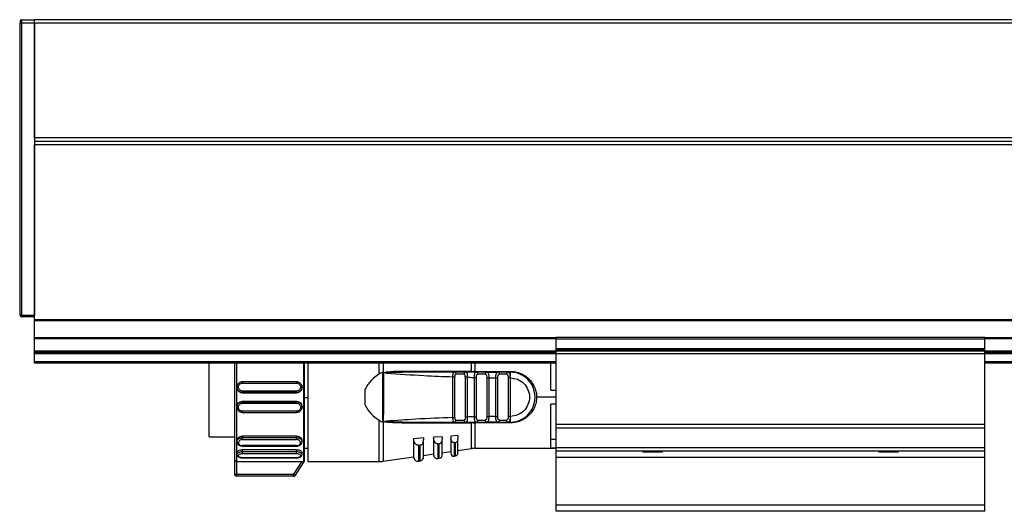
# Model space of a CAD drawing. Header units: millimetres. Extents: x -781 to 2609, y 413 to 796.
# Tile 4 of 17: x -284 to -146, y 570 to 639. Entities that reach past the tile are written whole.
import ezdxf

# ---------------------------------------------------------------- set-up
doc = ezdxf.new("R2010")
doc.units = ezdxf.units.MM

# ---------------------------------------------------------------- blocks, each defined once
blk = doc.blocks.new('Drawing View2')
at = {"color": 7, "linetype": 'Continuous', "lineweight": 25}
for p, q in [((-39.44, 54.06), (-39.44, 53.76)), ((-39.44, 12.96), (-39.44, 53.76)), ((-39.24, 53.76), (-39.44, 53.76)), ((-39.24, 54.26), (-39.24, 53.76)), ((-39.24, 54.26), (-37.44, 54.26)), ((-39.24, 53.76), (-39.24, 12.96)), ((-37.44, 53.76), (-39.24, 53.76)), ((-37.44, 53.76), (-37.44, 54.26)), ((858.56, 54.26), (-37.44, 54.26)), ((-37.44, 53.76), (-37.44, 54.26)), ((-37.44, 53.76), (-37.44, 12.96)), ((858.56, 53.76), (-37.44, 53.76)), ((-37.44, 37.76), (-37.44, 53.76)), ((858.56, 37.76), (-37.44, 37.76)), ((858.56, 37.26), (-37.44, 37.26)), ((858.56, 36.76), (-37.44, 36.76)), ((-37.44, 12.34), (-37.44, 36.76)), ((-39.44, 22.64), (-39.49, 22.64)), ((-39.49, 22.64), (-39.49, 22.2)), ((-39.49, 22.2), (-39.49, 18.14)), ((-39.49, 18.14), (-39.44, 18.14)), ((-39.44, 12.96), (-39.24, 12.96)), ((-39.24, 12.96), (-39.24, 12.82)), ((-39.24, 12.96), (-37.44, 12.96)), ((-39.24, 12.82), (-39.24, 12.76)), ((-37.44, 12.76), (-39.24, 12.76)), ((858.56, 12.34), (-37.44, 12.34)), ((-37.44, 12.2), (-37.44, 12.34)), ((858.56, 12.2), (-37.44, 12.2)), ((-37.44, 9.82), (-37.44, 12.2)), ((-37.44, 9.68), (-37.44, 9.82)), ((35.56, 9.82), (-37.44, 9.82)), ((-37.44, 7.96), (-37.44, 9.68)), ((35.56, 9.68), (-37.44, 9.68)), ((95.56, 9.83), (35.56, 9.83)), ((35.56, 9.63), (35.56, 9.83)), ((95.56, 9.63), (95.56, 9.83)), ((725.56, 9.82), (95.56, 9.82)), ((725.56, 9.68), (95.56, 9.68)), ((95.56, 9.63), (35.56, 9.63)), ((35.56, 8.27), (35.56, 9.63)), ((95.56, 8.27), (35.56, 8.27)), ((35.56, 8.13), (35.56, 8.27)), ((95.56, 8.27), (95.56, 9.63)), ((95.56, 8.13), (95.56, 8.27)), ((-37.44, 7.76), (-37.44, 7.96)), ((35.56, 7.96), (-37.44, 7.96)), ((-37.44, 7.56), (-37.44, 7.76)), ((35.56, 7.76), (-37.44, 7.76)), ((-37.44, 6.46), (-37.44, 7.56)), ((35.56, 7.56), (-37.44, 7.56)), ((95.56, 8.13), (35.56, 8.13)), ((35.56, 7.95), (35.56, 8.13)), ((95.56, 7.95), (35.56, 7.95)), ((35.56, 7.55), (35.56, 7.95)), ((95.56, 7.55), (35.56, 7.55)), ((35.56, -2.3), (35.56, 7.55)), ((95.56, 7.95), (95.56, 8.13)), ((725.56, 7.96), (95.56, 7.96)), ((95.56, 7.55), (95.56, 7.95)), ((725.56, 7.76), (95.56, 7.76)), ((725.56, 7.56), (95.56, 7.56)), ((95.56, -2.3), (95.56, 7.55)), ((-37.44, 6.26), (-37.44, 6.46)), ((35.56, 6.46), (-37.44, 6.46)), ((35.56, 6.26), (-37.44, 6.26)), ((-12.97, -4.04), (-12.97, 6.26)), ((-9.44, 6.26), (-9.44, -7.26)), ((0.28, -7.56), (0.28, 6.26)), ((0.38, -7.44), (0.38, 6.26)), ((0.83, 6.26), (0.83, 1.42)), ((10.81, 4.75), (10.81, 6.26)), ((11.38, 6.26), (11.38, 5)), ((23.74, 5.11), (23.74, 6.26)), ((24.17, 6.26), (24.17, 5.11)), ((34.83, 2.51), (34.83, 6.26)), ((725.56, 6.46), (95.56, 6.46)), ((725.56, 6.26), (95.56, 6.26)), ((11.33, 5), (10.81, 4.75)), ((11.32, -1.98), (11.33, 5)), ((11.38, 5), (11.4, 5)), ((11.61, 4.92), (11.4, 5)), ((13.42, 5.01), (14.1, 5.01)), ((23.74, 5.11), (14.07, 5.13)), ((14.1, 5.01), (14.09, 5.02)), ((21.13, -1.33), (21.13, 4.36)), ((21.32, 5.01), (21.41, 4.99)), ((22.9, 5.01), (21.32, 5.01)), ((21.41, -1.33), (21.41, 4.36)), ((22.68, 4.71), (21.55, 4.71)), ((22.9, 5.01), (22.82, 4.99)), ((22.85, 4.29), (22.85, -1.27)), ((22.9, 5.01), (22.98, 4.98)), ((23.14, 4.29), (23.14, -1.27)), ((24.13, -1.24), (24.13, 4.27)), ((24.17, 5.11), (29.13, 5.11)), ((24.17, 5.01), (24.17, 5.11)), ((24.47, 4.99), (24.36, 5)), ((24.4, 5.01), (24.48, 4.99)), ((25.84, 5.01), (24.4, 5.01)), ((24.41, -1.24), (24.41, 4.27)), ((25.64, 4.71), (24.61, 4.71)), ((25.84, 5.01), (25.92, 4.98)), ((25.84, 5.01), (27.45, 5.01)), ((26.14, 4.23), (25.85, 4.23)), ((25.85, 4.23), (25.85, -1.21)), ((25.89, 5), (25.86, 5)), ((26.14, 4.23), (27.13, 4.22)), ((26.14, 4.23), (26.14, -1.21)), ((27.13, -1.2), (27.13, 4.22)), ((27.41, -1.2), (27.41, 4.22)), ((27.45, 5.01), (27.52, 4.99)), ((28.81, 5.01), (27.45, 5.01)), ((28.62, 4.71), (27.64, 4.71)), ((28.91, 4.99), (28.81, 5.01)), ((28.81, 5.01), (29.13, 5.01)), ((28.85, 4.21), (28.85, -1.19)), ((29.13, 4.42), (29.14, 4.38)), ((29.14, 4.38), (29.14, 4.21)), ((29.14, 4.21), (29.14, -1.19)), ((-9.09, 2.9), (-9.07, 3.02)), ((-9.09, 2.9), (-9.09, 2.86)), ((-9.07, 3.02), (-9.05, 3.14)), ((-8.39, 3.63), (-8.34, 3.64)), ((-0.74, 3.64), (-8.34, 3.64)), ((-8.34, 3.49), (-0.74, 3.49)), ((-0.74, 3.64), (-0.68, 3.63)), ((-0.03, 3.14), (-0.01, 3.02)), ((0.01, 2.86), (0.01, 2.9)), ((-0.74, 2.37), (-8.34, 2.37)), ((-0.74, 2.16), (-8.34, 2.16)), ((-8.34, 2.16), (-8.34, 2.11)), ((-8.34, 2.11), (-0.74, 2.11)), ((-0.74, 2.11), (-0.74, 2.16)), ((0.83, 1.44), (0.38, 1.44)), ((0.83, 1.42), (0.83, -7.49)), ((8.83, 0.37), (8.83, 2.65)), ((35.56, 1.51), (32.83, 1.51)), ((34.83, 2.51), (35.56, 2.51)), ((-9.09, 0.17), (-9.09, 0.12)), ((-9.07, 0), (-9.09, 0.12)), ((-9.05, -0.11), (-9.07, 0)), ((-8.34, 0.91), (-8.34, 0.87)), ((-0.74, 0.91), (-8.34, 0.91)), ((-8.34, 0.87), (-0.74, 0.87)), ((-8.34, 0.65), (-0.74, 0.65)), ((-0.74, 0.87), (-0.74, 0.91)), ((0.01, 0.12), (0.01, 0.17)), ((35.56, 0.51), (34.83, 0.51)), ((34.83, -5.57), (34.83, 0.51)), ((-8.34, -0.62), (-8.39, -0.61)), ((-0.74, -0.46), (-8.34, -0.46)), ((-8.34, -0.62), (-0.74, -0.62)), ((-0.68, -0.61), (-0.74, -0.62)), ((23.14, -1.27), (22.85, -1.27)), ((25.85, -1.21), (26.14, -1.21)), ((27.13, -1.2), (26.14, -1.21)), ((29.14, -1.19), (29.13, -1.4)), ((10.81, -7.49), (10.81, -1.72)), ((11.61, -1.89), (11.38, -1.98)), ((11.38, -1.98), (11.38, -7.45)), ((11.62, -1.94), (11.85, -1.93)), ((14.07, -2.1), (23.74, -2.09)), ((21.32, -1.99), (21.41, -1.97)), ((21.32, -1.99), (22.9, -1.99)), ((21.55, -1.69), (22.68, -1.69)), ((22.94, -1.99), (23.77, -1.99)), ((23.74, -5.67), (23.74, -2.09)), ((29.13, -2.09), (24.17, -2.09)), ((24.17, -2.09), (24.17, -5.64)), ((24.36, -1.97), (24.48, -1.97)), ((24.4, -1.99), (24.48, -1.96)), ((24.4, -1.99), (25.84, -1.99)), ((24.61, -1.69), (25.64, -1.69)), ((27.45, -1.99), (25.84, -1.99)), ((27.4, -1.97), (27.53, -1.96)), ((27.45, -1.99), (27.52, -1.96)), ((27.45, -1.99), (28.81, -1.99)), ((27.64, -1.69), (28.62, -1.69)), ((29.13, -1.99), (28.81, -1.99)), ((95.56, -2.3), (35.56, -2.3)), ((35.56, -2.82), (35.56, -2.3)), ((95.56, -2.82), (95.56, -2.3)), ((-12.97, -4.04), (-9.44, -4.04)), ((-0.74, -3.94), (-8.34, -3.94)), ((-8.34, -3.94), (-8.34, -4.14)), ((-0.74, -4.14), (-0.74, -3.94)), ((19.63, -4.01), (18.43, -4.09)), ((18.43, -4.09), (18.43, -4.27)), ((19.63, -4.01), (19.63, -4.39)), ((21.83, -3.85), (20.83, -3.92)), ((20.83, -3.92), (20.83, -4.26)), ((21.83, -3.85), (21.83, -4.34)), ((95.56, -2.82), (35.56, -2.82)), ((35.56, -5.55), (35.56, -2.82)), ((95.56, -5.55), (95.56, -2.82)), ((-9.09, -4.52), (-9.09, -4.71)), ((-8.34, -4.14), (-0.74, -4.14)), ((-8.34, -4.42), (-0.74, -4.42)), ((-0.74, -5.26), (-8.34, -5.26)), ((-8.34, -5.32), (-0.74, -5.32)), ((0.01, -4.72), (0.01, -4.52)), ((17.03, -4.19), (15.63, -4.29)), ((15.63, -4.29), (15.63, -4.31)), ((15.63, -4.31), (15.63, -6.85)), ((16.32, -5.22), (16.23, -5.21)), ((16.32, -5.22), (16.32, -7.44)), ((16.52, -7.41), (16.52, -5.2)), ((17.03, -4.19), (17.03, -4.46)), ((17.03, -6.82), (17.03, -4.46)), ((18.43, -4.27), (18.43, -6.56)), ((19, -5.01), (18.93, -5.01)), ((19, -5.01), (19, -7.06)), ((19.2, -7.03), (19.2, -5)), ((19.63, -6.53), (19.63, -4.39)), ((20.83, -4.26), (20.83, -6.33)), ((21.29, -4.84), (21.23, -4.83)), ((21.29, -4.84), (21.29, -6.73)), ((21.49, -6.7), (21.49, -4.82)), ((21.83, -6.3), (21.83, -4.34)), ((35.56, -4.4), (34.83, -4.4)), ((-9.09, -6.25), (-9.09, -6.5)), ((-0.74, -5.83), (-8.34, -5.83)), ((-8.34, -5.83), (-8.34, -6.1)), ((-8.34, -6.1), (-0.74, -6.1)), ((-8.34, -6.36), (-0.74, -6.36)), ((-0.74, -6.1), (-0.74, -5.83)), ((0.01, -6.5), (0.01, -6.25)), ((0.38, -5.64), (0.83, -5.64)), ((11.38, -7.45), (15.63, -6.83)), ((17.03, -6.63), (18.43, -6.43)), ((19.63, -6.26), (20.83, -6.09)), ((21.29, -6.73), (21.49, -6.7)), ((21.83, -5.94), (23.74, -5.67)), ((24.17, -5.64), (35.56, -5.64)), ((34.83, -5.57), (35.56, -5.57)), ((95.56, -5.55), (35.56, -5.55)), ((35.56, -6.03), (35.56, -5.55)), ((95.56, -6.03), (35.56, -6.03)), ((35.56, -6.9), (35.56, -6.03)), ((47.63, -6.03), (47.76, -6.17)), ((49.48, -6.17), (47.76, -6.17)), ((50.36, -6.17), (49.48, -6.17)), ((50.36, -6.17), (50.49, -6.03)), ((80.63, -6.03), (80.76, -6.17)), ((83.36, -6.17), (80.76, -6.17)), ((83.36, -6.17), (83.49, -6.03)), ((95.56, -6.03), (95.56, -5.55)), ((95.56, -6.9), (95.56, -6.03)), ((-9.44, -7.26), (-9.44, -9.23)), ((-0.05, -7.53), (-9.14, -7.53)), ((-9.14, -7.53), (-9.14, -9.23)), ((-0.74, -6.95), (-8.34, -6.95)), ((-8.34, -6.98), (-0.74, -6.98)), ((-0.05, -7.53), (-1.16, -9.23)), ((-0.9, -9.39), (0.28, -7.56)), ((-0.89, -9.39), (0.38, -7.44)), ((0.83, -7.49), (10.81, -7.49)), ((16.32, -7.44), (16.52, -7.41)), ((19, -7.06), (19.2, -7.03)), ((95.56, -6.9), (35.56, -6.9)), ((35.56, -13.58), (35.56, -6.9)), ((95.56, -13.58), (95.56, -6.9)), ((-9.14, -9.23), (-1.16, -9.23)), ((-1.16, -9.53), (-9.14, -9.53)), ((-1.16, -9.53), (-1.16, -9.23)), ((95.56, -13.58), (35.56, -13.58)), ((35.56, -14.44), (35.56, -13.58)), ((95.56, -14.44), (95.56, -13.58)), ((95.56, -14.44), (35.56, -14.44))]:
    blk.add_line(p, q, dxfattribs=at)
at = {"color": 7, "linetype": 'Continuous', "lineweight": 25, "flags": 128}
for points in [[(-9.14, 6.26), (-9.14, 5.2), (-9.14, 3.4), (-9.14, 1.51), (-9.14, -0.37), (-9.14, -2.18), (-9.14, -3.82), (-9.14, -5.23), (-9.14, -6.35), (-9.14, -7.13), (-9.14, -7.53)], [(28.81, 5.01), (28.78, 5.01), (28.74, 4.99), (28.71, 4.96), (28.68, 4.93), (28.65, 4.88), (28.63, 4.83), (28.62, 4.77), (28.62, 4.71)], [(28.81, -1.99), (28.78, -1.98), (28.74, -1.96), (28.71, -1.94), (28.68, -1.9), (28.65, -1.85), (28.63, -1.8), (28.62, -1.75), (28.62, -1.69)], [(16.32, -5.22), (16.43, -5.21), (16.52, -5.2)], [(19, -5.01), (19.12, -5), (19.2, -5)], [(21.29, -4.84), (21.4, -4.83), (21.49, -4.82)], [(-9.44, -9.23), (-9.43, -9.23), (-9.41, -9.23), (-9.39, -9.23), (-9.35, -9.23), (-9.3, -9.23), (-9.25, -9.23), (-9.2, -9.23), (-9.14, -9.23)], [(-9.14, -9.23), (-9.14, -9.29), (-9.14, -9.35), (-9.14, -9.4), (-9.14, -9.44), (-9.14, -9.48), (-9.14, -9.51), (-9.14, -9.53), (-9.14, -9.53)]]:
    blk.add_lwpolyline(points, dxfattribs=at)
at = {"color": 7, "linetype": 'Continuous', "lineweight": 25}
for centre, radius, start, end in [((-39.24, 54.06), 0.2, 90, 179.9989), ((-39.24, 12.96), 0.2, 180, 270), ((24, 5.12), 0.261, 181.6208, 203.1902), ((25.9, 4.75), 0.266, 103.2147, 188.8578), ((29.13, 1.51), 3.5, 270, 90.0004), ((22.95, -1.72), 0.269, 172.5997, 259.8789), ((23.88, -2.07), 0.142, 142.5782, 185.7895), ((184.77, -2.07), 160.61, 179.9707, 180.0061), ((25.9, -1.73), 0.266, 171.1423, 256.7856), ((16.23, -6.85), 0.6, 180, 278.1899), ((16.43, -6.82), 0.6, 278.1899, 0), ((18.93, -6.56), 0.5, 180, 278.1899), ((19.13, -6.53), 0.5, 278.1899, 0), ((21.23, -6.33), 0.4, 180, 278.1899), ((21.43, -6.3), 0.4, 278.1899, 0), ((24.17, -8.64), 3, 90, 98.1899), ((10.81, -3.49), 4, 270, 278.1899), ((-9.14, -9.23), 0.3, 180, 270), ((-1.16, -9.23), 0.3, 270.0085, 327.0566), ((-0.9, -0.66), 8.73, 269.9608, 270.0593)]:
    blk.add_arc(centre, radius, start, end, dxfattribs=at)
for points, knots in [([(10.81, 4.75), (10.41, 4.47), (9.62, 3.9), (9.09, 3.07), (8.83, 2.65)], [0, 0, 0, 0, 0.5035589, 1, 1, 1, 1]), ([(11.38, 5), (11.37, 5.01), (11.36, 5.01), (11.34, 5.01), (11.33, 5)], [0, 0, 0, 0, 0.500612, 1, 1, 1, 1]), ([(11.4, 5), (11.4, 4.87), (11.4, 3.68), (11.4, 1.35), (11.39, -0.85), (11.38, -1.98)], [0, 0, 0, 0, 0.053586, 0.51491, 1, 1, 1, 1]), ([(11.61, 4.92), (11.61, 4.92), (11.61, 4.93), (11.61, 4.94), (11.61, 4.96), (11.62, 4.97), (11.68, 5.01), (11.84, 5.04), (12.64, 5.15), (13.41, 5.14), (14.07, 5.13)], [0, 0, 0, 0, 0.005863, 0.010853, 0.015526, 0.020816, 0.030349, 0.102024, 0.217101, 1, 1, 1, 1]), ([(11.84, 4.88), (11.84, 4.88), (11.8, 4.88), (11.72, 4.89), (11.65, 4.91), (11.61, 4.92)], [0, 0, 0, 0, 0.03383, 0.554622, 1, 1, 1, 1]), ([(11.84, 4.88), (11.79, 4.89), (11.72, 4.9), (11.66, 4.92), (11.64, 4.93), (11.64, 4.93), (11.63, 4.94), (11.63, 4.94), (11.63, 4.94), (11.63, 4.94), (11.64, 4.94), (11.66, 4.96), (12.03, 4.99), (12.61, 5), (13.19, 5.01), (13.42, 5.01)], [0, 0, 0, 0, 0.081955, 0.100504, 0.104545, 0.107904, 0.109312, 0.110576, 0.111187, 0.111805, 0.113148, 0.116521, 0.148873, 0.655869, 1, 1, 1, 1]), ([(11.84, 4.88), (13.58, 4.75), (16.67, 4.53), (19.76, 4.41), (21.13, 4.36)], [0, 0, 0, 0, 0.559905, 1, 1, 1, 1]), ([(14.09, 5.02), (14.09, 5.02), (14.09, 5.02), (14.09, 5.04), (14.08, 5.08), (14.08, 5.11), (14.07, 5.13)], [0, 0, 0, 0, 0.000098, 0.337965, 0.675801, 1, 1, 1, 1]), ([(21.32, 5.01), (19.97, 5.01), (17.57, 5.01), (15.16, 5.01), (14.1, 5.01)], [0, 0, 0, 0, 0.5600664, 1, 1, 1, 1]), ([(21.13, 4.36), (21.13, 4.4), (21.13, 4.5), (21.14, 4.66), (21.16, 4.8), (21.19, 4.91), (21.24, 4.99), (21.29, 5), (21.32, 5.01)], [0, 0, 0, 0, 0.133442, 0.262516, 0.491682, 0.616787, 0.744465, 1, 1, 1, 1]), ([(21.41, 4.99), (21.37, 5), (21.32, 5.01), (21.27, 5), (21.26, 4.99)], [0, 0, 0, 0, 0.792844, 1, 1, 1, 1]), ([(21.41, 4.99), (21.41, 4.99), (21.44, 4.98), (21.49, 4.93), (21.54, 4.83), (21.55, 4.75), (21.55, 4.71)], [0, 0, 0, 0, 0.01527, 0.343514, 0.671757, 1, 1, 1, 1]), ([(21.41, 4.36), (21.42, 4.41), (21.42, 4.48), (21.43, 4.57), (21.44, 4.62), (21.46, 4.66), (21.49, 4.69), (21.52, 4.71), (21.54, 4.71), (21.55, 4.71)], [0, 0, 0, 0, 0.293505, 0.420714, 0.540415, 0.65535, 0.771043, 0.883597, 1, 1, 1, 1]), ([(22.82, 4.99), (22.82, 4.99), (22.79, 4.98), (22.74, 4.93), (22.69, 4.83), (22.69, 4.75), (22.68, 4.71)], [0, 0, 0, 0, 0.015258, 0.343505, 0.671753, 1, 1, 1, 1]), ([(22.85, 4.29), (22.85, 4.35), (22.85, 4.46), (22.83, 4.58), (22.8, 4.65), (22.77, 4.68), (22.73, 4.71), (22.7, 4.71), (22.68, 4.71)], [0, 0, 0, 0, 0.294352, 0.539974, 0.655031, 0.766741, 0.880127, 1, 1, 1, 1]), ([(22.98, 4.99), (22.97, 4.99), (22.92, 5.01), (22.86, 5), (22.82, 4.99)], [0, 0, 0, 0, 0.199135, 1, 1, 1, 1]), ([(24.4, 5.01), (24.12, 5.01), (23.62, 5.01), (23.12, 5.01), (22.9, 5.01)], [0, 0, 0, 0, 0.560002, 1, 1, 1, 1]), ([(22.98, 4.98), (22.99, 4.98), (23.03, 4.97), (23.07, 4.9), (23.11, 4.79), (23.13, 4.63), (23.14, 4.45), (23.14, 4.34), (23.14, 4.29)], [0, 0, 0, 0, 0.120831, 0.271701, 0.419722, 0.688876, 0.841614, 1, 1, 1, 1]), ([(23.14, 4.29), (23.32, 4.29), (23.65, 4.28), (23.98, 4.27), (24.13, 4.27)], [0, 0, 0, 0, 0.559996, 1, 1, 1, 1]), ([(23.74, 5.11), (23.78, 5.11), (23.85, 5.11), (23.92, 5.11), (23.95, 5.11)], [0, 0, 0, 0, 0.559652, 1, 1, 1, 1]), ([(24.17, 5.11), (24.13, 5.11), (24.05, 5.11), (23.98, 5.11), (23.95, 5.11)], [0, 0, 0, 0, 0.5598143, 1, 1, 1, 1]), ([(24.13, 4.27), (24.13, 4.32), (24.13, 4.42), (24.14, 4.56), (24.16, 4.69), (24.19, 4.81), (24.22, 4.9), (24.28, 4.99), (24.35, 5), (24.4, 5.01)], [0, 0, 0, 0, 0.131429, 0.245057, 0.365717, 0.489637, 0.622642, 0.75269, 1, 1, 1, 1]), ([(24.48, 4.99), (24.44, 5), (24.38, 5.01), (24.33, 5), (24.32, 5)], [0, 0, 0, 0, 0.849136, 1, 1, 1, 1]), ([(24.41, 4.27), (24.42, 4.34), (24.42, 4.43), (24.44, 4.54), (24.46, 4.61), (24.48, 4.66), (24.52, 4.69), (24.56, 4.71), (24.59, 4.71), (24.61, 4.71)], [0, 0, 0, 0, 0.31104, 0.44004, 0.555403, 0.66622, 0.778919, 0.885782, 1, 1, 1, 1]), ([(25.64, 4.71), (25.66, 4.71), (25.7, 4.71), (25.75, 4.68), (25.78, 4.64), (25.82, 4.57), (25.85, 4.43), (25.85, 4.3), (25.85, 4.23)], [0, 0, 0, 0, 0.122412, 0.236302, 0.346812, 0.459545, 0.69705, 1, 1, 1, 1]), ([(25.93, 4.99), (25.92, 5), (25.87, 5.01), (25.81, 5), (25.76, 4.99)], [0, 0, 0, 0, 0.144878, 1, 1, 1, 1]), ([(25.92, 4.98), (25.95, 4.98), (26, 4.97), (26.05, 4.89), (26.09, 4.8), (26.11, 4.68), (26.13, 4.54), (26.14, 4.39), (26.14, 4.29), (26.14, 4.23)], [0, 0, 0, 0, 0.138196, 0.278986, 0.426933, 0.573822, 0.710415, 0.85235, 1, 1, 1, 1]), ([(27.13, 4.22), (27.13, 4.29), (27.13, 4.41), (27.15, 4.58), (27.17, 4.72), (27.22, 4.87), (27.3, 4.99), (27.4, 5), (27.45, 5.01)], [0, 0, 0, 0, 0.144532, 0.283535, 0.416002, 0.542467, 0.778825, 1, 1, 1, 1]), ([(27.53, 4.99), (27.47, 5), (27.42, 5.01), (27.37, 5), (27.36, 5)], [0, 0, 0, 0, 0.864211, 1, 1, 1, 1]), ([(27.41, 4.22), (27.42, 4.29), (27.42, 4.42), (27.45, 4.56), (27.5, 4.65), (27.54, 4.68), (27.59, 4.71), (27.62, 4.71), (27.64, 4.71)], [0, 0, 0, 0, 0.27836, 0.559216, 0.680473, 0.796904, 0.899694, 1, 1, 1, 1]), ([(28.62, 4.71), (28.64, 4.71), (28.69, 4.71), (28.74, 4.68), (28.78, 4.64), (28.82, 4.56), (28.85, 4.41), (28.85, 4.28), (28.85, 4.21)], [0, 0, 0, 0, 0.125212, 0.241394, 0.354086, 0.469338, 0.726349, 1, 1, 1, 1]), ([(28.91, 4.99), (28.9, 5), (28.85, 5.01), (28.79, 5), (28.74, 4.99)], [0, 0, 0, 0, 0.171854, 1, 1, 1, 1]), ([(29.13, 4.42), (29.13, 4.51), (29.12, 4.68), (29.06, 4.86), (29, 4.97), (28.93, 4.98), (28.91, 4.99)], [0, 0, 0, 0, 0.2935584, 0.5886885, 0.8835946, 1, 1, 1, 1]), ([(29.13, 5.11), (29.34, 5.11), (29.79, 5.09), (30.48, 4.89), (31.16, 4.56), (31.76, 4.08), (32.25, 3.51), (32.59, 2.86), (32.8, 2.19), (32.82, 1.73), (32.83, 1.51)], [0, 0, 0, 0, 0.105852, 0.231344, 0.368396, 0.504165, 0.637058, 0.766015, 0.888024, 1, 1, 1, 1]), ([(29.13, 5.01), (29.13, 5.01), (29.13, 4.99), (29.13, 4.86), (29.13, 4.67), (29.13, 4.51), (29.13, 4.42)], [0, 0, 0, 0, 0.25, 0.5, 0.75, 1, 1, 1, 1]), ([(29.14, 4.21), (29.49, 4.17), (30.2, 4.09), (31.09, 3.46), (31.69, 2.57), (31.9, 1.51), (31.69, 0.45), (31.09, -0.44), (30.2, -1.06), (29.49, -1.15), (29.14, -1.19)], [0, 0, 0, 0, 0.125, 0.249999, 0.374999, 0.499999, 0.624999, 0.749999, 0.875, 1, 1, 1, 1]), ([(-9.08, 3.03), (-9.08, 3.02), (-9.09, 2.97), (-9.09, 2.91), (-9.09, 2.86)], [0, 0, 0, 0, 0.0989245, 1, 1, 1, 1]), ([(-8.34, 2.16), (-8.42, 2.17), (-8.56, 2.18), (-8.74, 2.27), (-8.87, 2.37), (-8.98, 2.51), (-9.07, 2.68), (-9.08, 2.82), (-9.09, 2.9)], [0, 0, 0, 0, 0.215317, 0.349093, 0.499996, 0.650773, 0.784509, 1, 1, 1, 1]), ([(-8.34, 2.11), (-8.44, 2.12), (-8.63, 2.15), (-8.88, 2.32), (-9.05, 2.57), (-9.08, 2.76), (-9.09, 2.86)], [0, 0, 0, 0, 0.249102, 0.500264, 0.751374, 1, 1, 1, 1]), ([(-8.34, 3.64), (-8.39, 3.64), (-8.49, 3.63), (-8.63, 3.59), (-8.77, 3.52), (-8.89, 3.42), (-8.98, 3.3), (-9.05, 3.16), (-9.07, 3.07), (-9.08, 3.03)], [0, 0, 0, 0, 0.143395, 0.287611, 0.432551, 0.57803, 0.723868, 0.869915, 1, 1, 1, 1]), ([(-8.34, 2.37), (-8.41, 2.38), (-8.55, 2.4), (-8.74, 2.53), (-8.86, 2.71), (-8.9, 2.93), (-8.86, 3.15), (-8.74, 3.33), (-8.55, 3.46), (-8.41, 3.48), (-8.34, 3.49)], [0, 0, 0, 0, 0.124106, 0.248734, 0.374111, 0.499999, 0.625886, 0.751263, 0.875889, 1, 1, 1, 1]), ([(0, 3.02), (-0.01, 3.07), (-0.03, 3.16), (-0.1, 3.3), (-0.19, 3.42), (-0.31, 3.52), (-0.44, 3.59), (-0.59, 3.63), (-0.69, 3.64), (-0.74, 3.64)], [0, 0, 0, 0, 0.13122, 0.277078, 0.422725, 0.568014, 0.712764, 0.856793, 1, 1, 1, 1]), ([(-0.74, 3.49), (-0.67, 3.48), (-0.52, 3.46), (-0.34, 3.33), (-0.22, 3.15), (-0.17, 2.93), (-0.22, 2.71), (-0.34, 2.53), (-0.52, 2.4), (-0.67, 2.38), (-0.74, 2.37)], [0, 0, 0, 0, 0.124111, 0.248737, 0.374114, 0.500001, 0.625889, 0.751266, 0.875894, 1, 1, 1, 1]), ([(0.01, 2.9), (0, 2.82), (-0.01, 2.68), (-0.1, 2.51), (-0.2, 2.37), (-0.34, 2.27), (-0.52, 2.18), (-0.65, 2.17), (-0.74, 2.16)], [0, 0, 0, 0, 0.214783, 0.348571, 0.499371, 0.650552, 0.784526, 1, 1, 1, 1]), ([(0.01, 2.86), (0, 2.76), (-0.02, 2.57), (-0.19, 2.32), (-0.44, 2.15), (-0.64, 2.12), (-0.74, 2.11)], [0, 0, 0, 0, 0.249179, 0.499184, 0.75158, 1, 1, 1, 1]), ([(-0.01, 3.02), (0.01, 2.98), (0.02, 2.94), (0.01, 2.9), (0.01, 2.9)], [0, 0, 0, 0, 0.991335, 1, 1, 1, 1]), ([(0.01, 2.86), (0.01, 2.91), (0.02, 2.97), (0, 3.02), (0, 3.02)], [0, 0, 0, 0, 0.908401, 1, 1, 1, 1]), ([(32.83, 1.51), (32.83, 1.32), (32.81, 0.88), (32.61, 0.22), (32.28, -0.43), (31.82, -1), (31.24, -1.48), (30.57, -1.82), (29.86, -2.05), (29.37, -2.07), (29.13, -2.09)], [0, 0, 0, 0, 0.101354, 0.226036, 0.351866, 0.481359, 0.615671, 0.747338, 0.880559, 1, 1, 1, 1]), ([(-9.09, 0.17), (-9.08, 0.27), (-9.05, 0.46), (-8.88, 0.71), (-8.63, 0.88), (-8.44, 0.9), (-8.34, 0.91)], [0, 0, 0, 0, 0.248812, 0.500086, 0.751215, 1, 1, 1, 1]), ([(-9.09, 0.12), (-9.08, 0.21), (-9.07, 0.34), (-8.98, 0.52), (-8.87, 0.65), (-8.74, 0.76), (-8.56, 0.85), (-8.42, 0.86), (-8.34, 0.87)], [0, 0, 0, 0, 0.215523, 0.349239, 0.499973, 0.650763, 0.784506, 1, 1, 1, 1]), ([(-9.09, 0.17), (-9.09, 0.12), (-9.09, 0.06), (-9.08, 0.01), (-9.08, 0)], [0, 0, 0, 0, 0.9013276, 1, 1, 1, 1]), ([(-9.08, 0), (-9.07, -0.04), (-9.05, -0.14), (-8.98, -0.27), (-8.89, -0.39), (-8.77, -0.49), (-8.63, -0.56), (-8.49, -0.61), (-8.39, -0.61), (-8.34, -0.61)], [0, 0, 0, 0, 0.130124, 0.276165, 0.421998, 0.567471, 0.712411, 0.856614, 1, 1, 1, 1]), ([(-8.34, -0.46), (-8.41, -0.45), (-8.55, -0.43), (-8.74, -0.31), (-8.86, -0.12), (-8.9, 0.09), (-8.86, 0.31), (-8.74, 0.5), (-8.55, 0.63), (-8.41, 0.64), (-8.34, 0.65)], [0, 0, 0, 0, 0.124106, 0.248734, 0.374111, 0.499999, 0.625886, 0.751263, 0.875889, 1, 1, 1, 1]), ([(-0.74, 0.91), (-0.64, 0.9), (-0.45, 0.88), (-0.19, 0.71), (-0.04, 0.46), (0.03, 0.26), (0.01, 0.17), (0.01, 0.17)], [0, 0, 0, 0, 0.248209, 0.49872, 0.749554, 0.999745, 1, 1, 1, 1]), ([(-0.74, 0.87), (-0.65, 0.86), (-0.52, 0.85), (-0.34, 0.76), (-0.2, 0.65), (-0.1, 0.52), (-0.01, 0.34), (0.03, 0.13), (-0.01, -0.03), (-0.03, -0.11)], [0, 0, 0, 0, 0.1786787, 0.2894968, 0.4143981, 0.5393413, 0.6501472, 0.8286418, 1, 1, 1, 1]), ([(-0.74, 0.65), (-0.67, 0.64), (-0.52, 0.63), (-0.34, 0.5), (-0.22, 0.31), (-0.17, 0.09), (-0.22, -0.12), (-0.34, -0.31), (-0.52, -0.43), (-0.67, -0.45), (-0.74, -0.46)], [0, 0, 0, 0, 0.1241105, 0.2487374, 0.374114, 0.5000014, 0.6258894, 0.7512656, 0.8758944, 1, 1, 1, 1]), ([(-0.74, -0.61), (-0.69, -0.61), (-0.59, -0.61), (-0.44, -0.56), (-0.31, -0.49), (-0.19, -0.39), (-0.1, -0.27), (-0.03, -0.14), (-0.01, -0.04), (0, 0)], [0, 0, 0, 0, 0.143552, 0.287922, 0.433029, 0.57867, 0.72467, 0.87088, 1, 1, 1, 1]), ([(0, 0), (0, 0.01), (0.02, 0.06), (0.01, 0.12), (0.01, 0.17)], [0, 0, 0, 0, 0.105042, 1, 1, 1, 1]), ([(8.83, 0.37), (9.09, -0.04), (9.62, -0.88), (10.41, -1.44), (10.81, -1.72)], [0, 0, 0, 0, 0.496441, 1, 1, 1, 1]), ([(21.13, -1.33), (19.39, -1.4), (16.3, -1.53), (13.2, -1.75), (11.84, -1.85)], [0, 0, 0, 0, 0.5600932, 1, 1, 1, 1]), ([(21.32, -1.99), (21.29, -1.98), (21.24, -1.97), (21.19, -1.88), (21.16, -1.78), (21.14, -1.63), (21.13, -1.47), (21.13, -1.38), (21.13, -1.33)], [0, 0, 0, 0, 0.25738, 0.385697, 0.511171, 0.738879, 0.867225, 1, 1, 1, 1]), ([(21.55, -1.69), (21.53, -1.68), (21.5, -1.67), (21.46, -1.64), (21.45, -1.6), (21.43, -1.54), (21.42, -1.45), (21.42, -1.38), (21.41, -1.33)], [0, 0, 0, 0, 0.218752, 0.329388, 0.443599, 0.567307, 0.703565, 1, 1, 1, 1]), ([(22.85, -1.27), (22.85, -1.33), (22.85, -1.44), (22.83, -1.56), (22.8, -1.62), (22.77, -1.66), (22.73, -1.68), (22.7, -1.68), (22.68, -1.69)], [0, 0, 0, 0, 0.293689, 0.545649, 0.659897, 0.775625, 0.886828, 1, 1, 1, 1]), ([(23.14, -1.27), (23.14, -1.32), (23.14, -1.41), (23.13, -1.55), (23.12, -1.67), (23.1, -1.79), (23.07, -1.87), (23.01, -1.96), (22.95, -1.98), (22.9, -1.99)], [0, 0, 0, 0, 0.132394, 0.247635, 0.371715, 0.494784, 0.621057, 0.748595, 1, 1, 1, 1]), ([(24.13, -1.24), (23.94, -1.25), (23.61, -1.25), (23.28, -1.26), (23.14, -1.27)], [0, 0, 0, 0, 0.560004, 1, 1, 1, 1]), ([(24.4, -1.99), (24.35, -1.98), (24.28, -1.97), (24.22, -1.87), (24.18, -1.78), (24.16, -1.66), (24.13, -1.49), (24.13, -1.34), (24.13, -1.24)], [0, 0, 0, 0, 0.249447, 0.380441, 0.514236, 0.638992, 0.760922, 1, 1, 1, 1]), ([(24.61, -1.69), (24.6, -1.69), (24.59, -1.69), (24.56, -1.69), (24.51, -1.66), (24.46, -1.59), (24.43, -1.52), (24.42, -1.41), (24.42, -1.31), (24.41, -1.24)], [0, 0, 0, 0, 0.0381399, 0.0822387, 0.1943353, 0.4571531, 0.5748641, 0.6746367, 1, 1, 1, 1]), ([(25.85, -1.21), (25.85, -1.28), (25.85, -1.38), (25.83, -1.49), (25.81, -1.56), (25.78, -1.62), (25.75, -1.66), (25.7, -1.68), (25.66, -1.68), (25.64, -1.69)], [0, 0, 0, 0, 0.29523, 0.424831, 0.548059, 0.659141, 0.768027, 0.880017, 1, 1, 1, 1]), ([(26.14, -1.21), (26.14, -1.27), (26.14, -1.38), (26.13, -1.55), (26.1, -1.69), (26.06, -1.84), (25.98, -1.96), (25.89, -1.98), (25.84, -1.99)], [0, 0, 0, 0, 0.141121, 0.276623, 0.406973, 0.532696, 0.771568, 1, 1, 1, 1]), ([(27.45, -1.99), (27.4, -1.98), (27.29, -1.96), (27.21, -1.84), (27.17, -1.69), (27.14, -1.55), (27.13, -1.38), (27.13, -1.26), (27.13, -1.2)], [0, 0, 0, 0, 0.224735, 0.461805, 0.587654, 0.718925, 0.856203, 1, 1, 1, 1]), ([(27.64, -1.69), (27.62, -1.69), (27.59, -1.68), (27.54, -1.66), (27.5, -1.62), (27.47, -1.56), (27.44, -1.49), (27.42, -1.37), (27.42, -1.27), (27.41, -1.2)], [0, 0, 0, 0, 0.100063, 0.203784, 0.319244, 0.435994, 0.573949, 0.710616, 1, 1, 1, 1]), ([(28.85, -1.19), (28.85, -1.25), (28.85, -1.39), (28.82, -1.53), (28.78, -1.61), (28.74, -1.66), (28.69, -1.68), (28.64, -1.69), (28.62, -1.69)], [0, 0, 0, 0, 0.273648, 0.530657, 0.645969, 0.758682, 0.874843, 1, 1, 1, 1]), ([(29.14, -1.19), (29.1, -1.19), (29.03, -1.19), (28.94, -1.19), (28.88, -1.19), (28.86, -1.19), (28.85, -1.19)], [0, 0, 0, 0, 0.283442, 0.573712, 0.79452, 1, 1, 1, 1]), ([(10.81, -1.72), (10.9, -1.78), (11.07, -1.89), (11.25, -1.95), (11.32, -1.98)], [0, 0, 0, 0, 0.580293, 1, 1, 1, 1]), ([(11.32, -1.98), (11.33, -1.98), (11.35, -1.98), (11.37, -1.98), (11.38, -1.98)], [0, 0, 0, 0, 0.499272, 1, 1, 1, 1]), ([(14.07, -2.1), (13.44, -2.1), (12.65, -2.1), (11.84, -2.02), (11.65, -1.96), (11.62, -1.93), (11.61, -1.92), (11.61, -1.91), (11.61, -1.9), (11.61, -1.89)], [0, 0, 0, 0, 0.750987, 0.932339, 0.976611, 0.983581, 0.989387, 0.994604, 1, 1, 1, 1]), ([(11.63, -1.91), (11.63, -1.91), (11.64, -1.91), (11.64, -1.9), (11.66, -1.89), (11.68, -1.89), (11.69, -1.88)], [0, 0, 0, 0, 0.070853, 0.152897, 0.362347, 1, 1, 1, 1]), ([(14.1, -1.99), (13.99, -1.99), (13.68, -1.99), (13.08, -1.98), (12.54, -1.97), (12.19, -1.96), (12.12, -1.96), (12.1, -1.96), (12.09, -1.96), (12.09, -1.96), (12.09, -1.96), (12.09, -1.96), (12.02, -1.96), (11.89, -1.96), (11.75, -1.95), (11.67, -1.95), (11.65, -1.94), (11.65, -1.94), (11.64, -1.94), (11.64, -1.94), (11.64, -1.94), (11.64, -1.94), (11.64, -1.94), (11.65, -1.94), (11.65, -1.93), (11.66, -1.93), (11.66, -1.93), (11.66, -1.93), (11.66, -1.93), (11.66, -1.93), (11.68, -1.93), (11.72, -1.93), (11.78, -1.92), (11.83, -1.92), (11.84, -1.92)], [0, 0, 0, 0, 0.126085, 0.351928, 0.676718, 0.724247, 0.748595, 0.751666, 0.753204, 0.753397, 0.753493, 0.753505, 0.753513, 0.832333, 0.896628, 0.914608, 0.919866, 0.92158, 0.92279, 0.923241, 0.923627, 0.923999, 0.924411, 0.925506, 0.927084, 0.931868, 0.932624, 0.933016, 0.933066, 0.93309, 0.9331, 0.949647, 0.981484, 1, 1, 1, 1]), ([(11.84, -1.85), (11.84, -1.85), (11.84, -1.85), (11.84, -1.85), (11.84, -1.85), (11.84, -1.85), (11.81, -1.86), (11.76, -1.87), (11.72, -1.88), (11.69, -1.88)], [0, 0, 0, 0, 0.000332, 0.002842, 0.009727, 0.035627, 0.135958, 0.53074, 1, 1, 1, 1]), ([(14.1, -1.99), (14.1, -1.99), (14.09, -1.99), (14.09, -2.02), (14.08, -2.05), (14.08, -2.09), (14.07, -2.1)], [0, 0, 0, 0, 0.244853, 0.499998, 0.755144, 1, 1, 1, 1]), ([(14.1, -1.99), (15.45, -1.99), (17.85, -1.99), (20.26, -1.99), (21.32, -1.99)], [0, 0, 0, 0, 0.559932, 1, 1, 1, 1]), ([(14.1, -1.99), (15.91, -1.99), (18.29, -1.99), (20.66, -1.99), (21.24, -1.99)], [0, 0, 0, 0, 0.7587231, 1, 1, 1, 1]), ([(21.26, -1.97), (21.27, -1.97), (21.32, -1.98), (21.37, -1.97), (21.41, -1.97)], [0, 0, 0, 0, 0.205604, 1, 1, 1, 1]), ([(21.26, -1.97), (21.27, -1.97), (21.32, -1.98), (21.37, -1.97), (21.41, -1.97)], [0, 0, 0, 0, 0.204942, 1, 1, 1, 1]), ([(21.41, -1.97), (21.41, -1.96), (21.44, -1.96), (21.49, -1.9), (21.54, -1.81), (21.55, -1.73), (21.55, -1.69)], [0, 0, 0, 0, 0.01566, 0.343773, 0.671887, 1, 1, 1, 1]), ([(22.82, -1.97), (22.86, -1.97), (22.92, -1.98), (22.97, -1.97), (22.98, -1.97)], [0, 0, 0, 0, 0.804963, 1, 1, 1, 1]), ([(22.9, -1.99), (23.18, -1.99), (23.68, -1.99), (24.18, -1.99), (24.4, -1.99)], [0, 0, 0, 0, 0.559997, 1, 1, 1, 1]), ([(23.95, -2.09), (23.91, -2.09), (23.84, -2.09), (23.77, -2.09), (23.74, -2.09)], [0, 0, 0, 0, 0.560117, 1, 1, 1, 1]), ([(23.95, -2.09), (23.99, -2.09), (24.06, -2.09), (24.13, -2.09), (24.17, -2.09)], [0, 0, 0, 0, 0.560114, 1, 1, 1, 1]), ([(24.32, -1.97), (24.33, -1.97), (24.38, -1.98), (24.44, -1.97), (24.48, -1.96)], [0, 0, 0, 0, 0.148032, 1, 1, 1, 1]), ([(24.48, -1.96), (24.48, -1.96), (24.51, -1.96), (24.55, -1.9), (24.6, -1.81), (24.61, -1.73), (24.61, -1.69)], [0, 0, 0, 0, 0.0128156, 0.3418771, 0.6709385, 1, 1, 1, 1]), ([(25.76, -1.97), (25.81, -1.97), (25.87, -1.98), (25.92, -1.97), (25.92, -1.97)], [0, 0, 0, 0, 0.871976, 1, 1, 1, 1]), ([(27.36, -1.97), (27.36, -1.97), (27.42, -1.98), (27.47, -1.97), (27.53, -1.96)], [0, 0, 0, 0, 0.144854, 1, 1, 1, 1]), ([(28.74, -1.97), (28.79, -1.97), (28.85, -1.98), (28.9, -1.97), (28.91, -1.97)], [0, 0, 0, 0, 0.835628, 1, 1, 1, 1]), ([(29.13, -1.4), (29.13, -1.48), (29.11, -1.65), (29.06, -1.84), (28.97, -1.97), (28.87, -1.98), (28.81, -1.99)], [0, 0, 0, 0, 0.252447, 0.492128, 0.733882, 1, 1, 1, 1]), ([(29.13, -1.4), (29.13, -1.48), (29.13, -1.64), (29.13, -1.83), (29.13, -1.96), (29.13, -1.98), (29.13, -1.99)], [0, 0, 0, 0, 0.25, 0.5, 0.75, 1, 1, 1, 1]), ([(-9.09, -4.52), (-9.09, -4.52), (-9.11, -4.44), (-9.04, -4.29), (-8.88, -4.1), (-8.63, -3.96), (-8.44, -3.94), (-8.34, -3.93)], [0, 0, 0, 0, 0.000173, 0.250201, 0.500485, 0.749353, 1, 1, 1, 1]), ([(-0.74, -3.94), (-0.64, -3.94), (-0.45, -3.96), (-0.2, -4.1), (-0.03, -4.29), (0.03, -4.44), (0.01, -4.52), (0.01, -4.52)], [0, 0, 0, 0, 0.246617, 0.493096, 0.743351, 0.993712, 1, 1, 1, 1]), ([(-9.09, -4.71), (-9.08, -4.65), (-9.07, -4.55), (-8.98, -4.41), (-8.87, -4.31), (-8.74, -4.23), (-8.56, -4.16), (-8.42, -4.15), (-8.34, -4.14)], [0, 0, 0, 0, 0.21433, 0.348286, 0.499453, 0.648965, 0.782372, 1, 1, 1, 1]), ([(-9.09, -4.71), (-9.09, -4.75), (-9.08, -4.83), (-9.03, -4.95), (-8.96, -5.05), (-8.87, -5.15), (-8.75, -5.22), (-8.62, -5.27), (-8.48, -5.31), (-8.38, -5.31), (-8.34, -5.32)], [0, 0, 0, 0, 0.127547, 0.255057, 0.38222, 0.50868, 0.63406, 0.757971, 0.880031, 1, 1, 1, 1]), ([(-8.34, -4.42), (-8.41, -4.42), (-8.55, -4.43), (-8.73, -4.53), (-8.86, -4.68), (-8.9, -4.84), (-8.86, -5.01), (-8.74, -5.14), (-8.56, -5.24), (-8.41, -5.25), (-8.34, -5.26)], [0, 0, 0, 0, 0.120411, 0.243943, 0.369922, 0.495539, 0.623004, 0.749648, 0.875959, 1, 1, 1, 1]), ([(-8.34, -5.26), (-8.34, -5.27), (-8.34, -5.3), (-8.34, -5.32), (-8.34, -5.31), (-8.34, -5.31)], [0, 0, 0, 0, 0.482334, 0.964667, 1, 1, 1, 1]), ([(-0.74, -4.14), (-0.65, -4.15), (-0.51, -4.16), (-0.34, -4.23), (-0.2, -4.31), (-0.1, -4.41), (-0.01, -4.55), (0, -4.65), (0.01, -4.71)], [0, 0, 0, 0, 0.218901, 0.351957, 0.50046, 0.651294, 0.785093, 1, 1, 1, 1]), ([(-0.74, -5.26), (-0.67, -5.25), (-0.53, -5.24), (-0.34, -5.15), (-0.22, -5.02), (-0.17, -4.85), (-0.21, -4.69), (-0.34, -4.54), (-0.52, -4.44), (-0.67, -4.42), (-0.74, -4.42)], [0, 0, 0, 0, 0.120506, 0.244024, 0.369966, 0.495563, 0.623129, 0.749761, 0.875999, 1, 1, 1, 1]), ([(-0.74, -5.32), (-0.69, -5.32), (-0.6, -5.31), (-0.46, -5.28), (-0.33, -5.22), (-0.21, -5.15), (-0.11, -5.06), (-0.04, -4.95), (0, -4.83), (0.01, -4.75), (0.01, -4.71)], [0, 0, 0, 0, 0.119967, 0.242026, 0.365936, 0.491316, 0.617777, 0.744941, 0.872452, 1, 1, 1, 1]), ([(-0.74, -5.31), (-0.74, -5.31), (-0.74, -5.32), (-0.74, -5.3), (-0.74, -5.27), (-0.74, -5.26)], [0, 0, 0, 0, 0.043345, 0.521673, 1, 1, 1, 1]), ([(16.23, -5.21), (16.2, -5.21), (16.13, -5.19), (15.99, -5.13), (15.82, -4.97), (15.67, -4.68), (15.64, -4.44), (15.63, -4.31)], [0, 0, 0, 0, 0.089488, 0.184702, 0.396629, 0.674166, 1, 1, 1, 1]), ([(16.52, -5.2), (16.55, -5.2), (16.61, -5.19), (16.73, -5.14), (16.88, -5.01), (17.01, -4.77), (17.02, -4.57), (17.03, -4.46)], [0, 0, 0, 0, 0.09377, 0.189049, 0.400199, 0.66412, 1, 1, 1, 1]), ([(18.93, -5.01), (18.91, -5.01), (18.85, -4.99), (18.73, -4.94), (18.59, -4.81), (18.46, -4.57), (18.44, -4.38), (18.43, -4.27)], [0, 0, 0, 0, 0.090901, 0.187716, 0.403222, 0.680517, 1, 1, 1, 1]), ([(19.2, -5), (19.23, -4.99), (19.28, -4.99), (19.38, -4.94), (19.51, -4.84), (19.61, -4.64), (19.63, -4.48), (19.63, -4.39)], [0, 0, 0, 0, 0.095358, 0.192264, 0.405805, 0.669689, 1, 1, 1, 1]), ([(21.23, -4.83), (21.21, -4.83), (21.16, -4.82), (21.07, -4.78), (20.96, -4.67), (20.85, -4.49), (20.84, -4.34), (20.83, -4.26)], [0, 0, 0, 0, 0.09212, 0.1903806, 0.4092735, 0.68628, 1, 1, 1, 1]), ([(21.49, -4.82), (21.51, -4.82), (21.55, -4.81), (21.64, -4.78), (21.73, -4.69), (21.82, -4.54), (21.83, -4.41), (21.83, -4.34)], [0, 0, 0, 0, 0.096571, 0.197429, 0.41274, 0.676188, 1, 1, 1, 1]), ([(-9.09, -6.25), (-9.09, -6.25), (-9.11, -6.2), (-9.04, -6.09), (-8.88, -5.95), (-8.63, -5.85), (-8.44, -5.83), (-8.34, -5.83)], [0, 0, 0, 0, 0.000131, 0.249937, 0.500148, 0.750171, 1, 1, 1, 1]), ([(-9.09, -6.5), (-9.08, -6.46), (-9.07, -6.38), (-8.98, -6.29), (-8.87, -6.22), (-8.74, -6.16), (-8.56, -6.11), (-8.42, -6.1), (-8.34, -6.1)], [0, 0, 0, 0, 0.215208, 0.348901, 0.499715, 0.650829, 0.784725, 1, 1, 1, 1]), ([(-9.09, -6.5), (-9.09, -6.53), (-9.08, -6.59), (-9.03, -6.68), (-8.96, -6.77), (-8.86, -6.84), (-8.74, -6.9), (-8.61, -6.94), (-8.47, -6.97), (-8.38, -6.97), (-8.34, -6.97)], [0, 0, 0, 0, 0.128896, 0.257702, 0.385944, 0.513088, 0.638581, 0.761863, 0.88245, 1, 1, 1, 1]), ([(-8.34, -6.95), (-8.41, -6.95), (-8.55, -6.94), (-8.74, -6.88), (-8.86, -6.79), (-8.9, -6.67), (-8.86, -6.56), (-8.74, -6.45), (-8.55, -6.38), (-8.41, -6.37), (-8.34, -6.36)], [0, 0, 0, 0, 0.1241105, 0.2487374, 0.374114, 0.5000014, 0.6258894, 0.7512656, 0.8758944, 1, 1, 1, 1]), ([(-0.74, -5.83), (-0.64, -5.83), (-0.45, -5.85), (-0.19, -5.95), (-0.04, -6.09), (0.03, -6.2), (0.01, -6.25), (0.01, -6.25)], [0, 0, 0, 0, 0.248209, 0.49872, 0.749553, 0.999745, 1, 1, 1, 1]), ([(-0.74, -6.1), (-0.65, -6.1), (-0.52, -6.11), (-0.34, -6.16), (-0.2, -6.21), (-0.1, -6.29), (-0.01, -6.38), (0, -6.46), (0.01, -6.5)], [0, 0, 0, 0, 0.2159, 0.349804, 0.500724, 0.651695, 0.785583, 1, 1, 1, 1]), ([(-0.74, -6.36), (-0.67, -6.37), (-0.52, -6.38), (-0.34, -6.45), (-0.22, -6.56), (-0.17, -6.67), (-0.22, -6.79), (-0.34, -6.88), (-0.52, -6.94), (-0.67, -6.95), (-0.74, -6.95)], [0, 0, 0, 0, 0.1241105, 0.2487374, 0.374114, 0.5000014, 0.6258894, 0.7512656, 0.8758944, 1, 1, 1, 1]), ([(-0.74, -6.97), (-0.69, -6.97), (-0.6, -6.97), (-0.46, -6.94), (-0.33, -6.9), (-0.22, -6.84), (-0.12, -6.77), (-0.04, -6.68), (0, -6.59), (0.01, -6.53), (0.01, -6.5)], [0, 0, 0, 0, 0.117549, 0.238129, 0.361417, 0.486909, 0.614053, 0.742295, 0.871102, 1, 1, 1, 1]), ([(-9.14, -7.53), (-9.17, -7.5), (-9.24, -7.43), (-9.32, -7.35), (-9.39, -7.29), (-9.43, -7.26), (-9.44, -7.26), (-9.44, -7.26)], [0, 0, 0, 0, 0.267546, 0.492406, 0.671733, 0.84459, 1, 1, 1, 1]), ([(-8.34, -6.95), (-8.34, -6.96), (-8.34, -6.98), (-8.34, -6.97), (-8.34, -6.97)], [0, 0, 0, 0, 0.770215, 1, 1, 1, 1]), ([(-0.74, -6.97), (-0.74, -6.97), (-0.74, -6.98), (-0.74, -6.96), (-0.74, -6.95)], [0, 0, 0, 0, 0.229785, 1, 1, 1, 1]), ([(0.28, -7.56), (0.28, -7.56), (0.28, -7.55), (0.26, -7.55), (0.24, -7.55), (0.18, -7.54), (0.09, -7.53), (0, -7.53), (-0.05, -7.53)], [0, 0, 0, 0, 0.107501, 0.216773, 0.329066, 0.445532, 0.688974, 1, 1, 1, 1]), ([(-1.16, -9.53), (-1.15, -9.53), (-1.15, -9.53), (-1.14, -9.53), (-1.14, -9.53)], [0, 0, 0, 0, 0.947592, 1, 1, 1, 1]), ([(-1.14, -9.53), (-1.14, -9.53), (-1.14, -9.53), (-1.14, -9.53), (-1.14, -9.53), (-1.14, -9.53), (-1.14, -9.53), (-1.13, -9.53), (-1.13, -9.53), (-1.12, -9.53), (-1.1, -9.53), (-1.09, -9.53), (-1.09, -9.53)], [0, 0, 0, 0, 0.18453, 0.535394, 0.710843, 0.798695, 0.833522, 0.848976, 0.86355, 0.897996, 0.966794, 1, 1, 1, 1]), ([(-1.09, -9.53), (-1.08, -9.52), (-1.03, -9.52), (-0.97, -9.48), (-0.91, -9.43), (-0.9, -9.4), (-0.89, -9.39)], [0, 0, 0, 0, 0.101499, 0.557019, 0.913457, 1, 1, 1, 1])]:
    blk.add_open_spline(points, degree=3, knots=knots, dxfattribs=at)
for points in [[(21.13, 4.36), (21.16, 4.36), (21.22, 4.36), (21.31, 4.36), (21.38, 4.36), (21.4, 4.36), (21.41, 4.36)], [(23.14, 4.29), (23.11, 4.29), (23.04, 4.29), (22.96, 4.29), (22.89, 4.29), (22.86, 4.29), (22.85, 4.29)], [(24.13, 4.27), (24.16, 4.27), (24.22, 4.27), (24.31, 4.27), (24.38, 4.27), (24.4, 4.27), (24.41, 4.27)], [(24.48, 4.99), (24.5, 4.97), (24.55, 4.93), (24.6, 4.83), (24.61, 4.75), (24.61, 4.71)], [(27.13, 4.22), (27.16, 4.22), (27.22, 4.22), (27.31, 4.22), (27.38, 4.22), (27.4, 4.22), (27.41, 4.22)], [(27.52, 4.99), (27.54, 4.97), (27.59, 4.93), (27.63, 4.83), (27.64, 4.75), (27.64, 4.71)], [(29.14, 4.21), (29.11, 4.21), (29.04, 4.21), (28.96, 4.21), (28.89, 4.21), (28.86, 4.21), (28.85, 4.21)], [(29.13, 5.01), (29.13, 5.01), (29.13, 5.02), (29.13, 5.04), (29.13, 5.07), (29.13, 5.1), (29.13, 5.11)], [(-8.34, 3.64), (-8.34, 3.64), (-8.34, 3.65), (-8.34, 3.61), (-8.34, 3.56), (-8.34, 3.51), (-8.34, 3.49)], [(-0.74, 3.49), (-0.74, 3.51), (-0.74, 3.56), (-0.74, 3.61), (-0.74, 3.65), (-0.74, 3.64), (-0.74, 3.64)], [(-8.34, 2.37), (-8.34, 2.35), (-8.34, 2.3), (-8.34, 2.23), (-8.34, 2.18), (-8.34, 2.17), (-8.34, 2.16)], [(-0.74, 2.16), (-0.74, 2.17), (-0.74, 2.18), (-0.74, 2.23), (-0.74, 2.3), (-0.74, 2.35), (-0.74, 2.37)], [(-8.34, 0.87), (-8.34, 0.86), (-8.34, 0.85), (-8.34, 0.8), (-8.34, 0.73), (-8.34, 0.68), (-8.34, 0.65)], [(-0.74, 0.65), (-0.74, 0.68), (-0.74, 0.73), (-0.74, 0.8), (-0.74, 0.85), (-0.74, 0.86), (-0.74, 0.87)], [(-8.34, -0.46), (-8.34, -0.48), (-8.34, -0.53), (-8.34, -0.59), (-8.34, -0.62), (-8.34, -0.62), (-8.34, -0.62)], [(-0.74, -0.62), (-0.74, -0.62), (-0.74, -0.62), (-0.74, -0.59), (-0.74, -0.53), (-0.74, -0.48), (-0.74, -0.46)], [(21.13, -1.33), (21.16, -1.33), (21.22, -1.33), (21.31, -1.33), (21.38, -1.33), (21.4, -1.33), (21.41, -1.33)], [(24.13, -1.24), (24.16, -1.24), (24.22, -1.24), (24.31, -1.24), (24.38, -1.24), (24.4, -1.24), (24.41, -1.24)], [(27.13, -1.2), (27.16, -1.2), (27.22, -1.2), (27.31, -1.2), (27.38, -1.2), (27.4, -1.2), (27.41, -1.2)], [(27.52, -1.96), (27.54, -1.94), (27.59, -1.91), (27.63, -1.8), (27.64, -1.73), (27.64, -1.69)], [(29.13, -2.09), (29.13, -2.07), (29.13, -2.04), (29.13, -2.01), (29.13, -1.99), (29.13, -1.99), (29.13, -1.99)], [(-8.34, -4.14), (-8.34, -4.16), (-8.34, -4.2), (-8.34, -4.27), (-8.34, -4.35), (-8.34, -4.39), (-8.34, -4.42)], [(-0.74, -4.42), (-0.74, -4.4), (-0.74, -4.35), (-0.74, -4.28), (-0.74, -4.2), (-0.74, -4.16), (-0.74, -4.14)], [(-8.34, -6.1), (-8.34, -6.12), (-8.34, -6.16), (-8.34, -6.24), (-8.34, -6.31), (-8.34, -6.35), (-8.34, -6.36)], [(-0.74, -6.36), (-0.74, -6.35), (-0.74, -6.31), (-0.74, -6.24), (-0.74, -6.16), (-0.74, -6.12), (-0.74, -6.1)], [(-1.16, -9.23), (-1.12, -9.25), (-1.06, -9.29), (-0.98, -9.35), (-0.92, -9.39), (-0.91, -9.39), (-0.9, -9.39)]]:
    blk.add_open_spline(points, degree=3, dxfattribs=at)

msp = doc.modelspace()

# ---------------------------------------------------------------- block references
at = {"color": 7, "linetype": 'Continuous', "lineweight": 25}
msp.add_blockref('Drawing View2', (-244.6, 584.28), dxfattribs=at)

doc.saveas('drawing.dxf')
